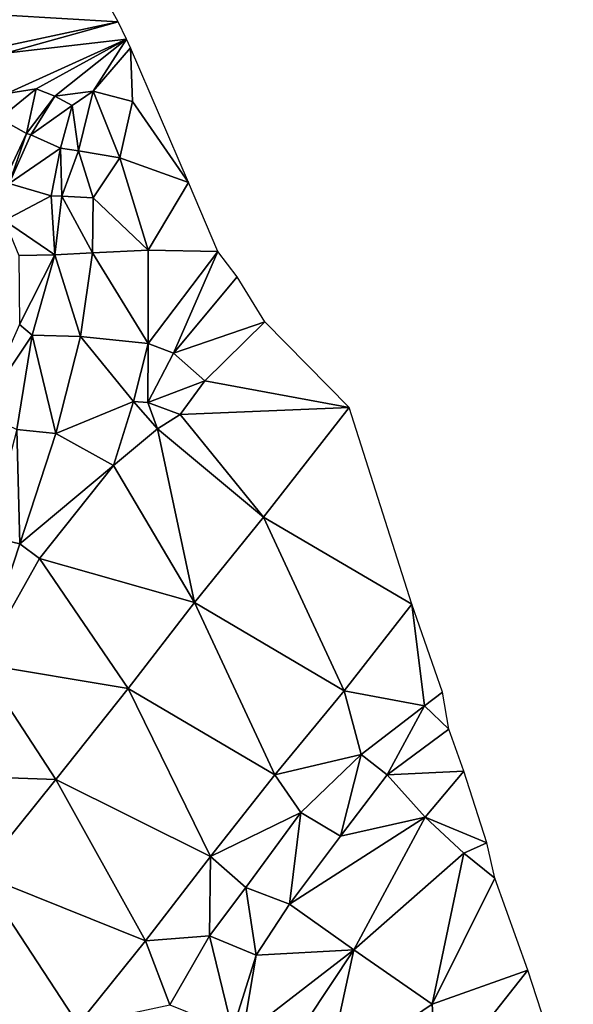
# Model space of a CAD drawing. Header units: feet. Extents: x 116535 to 120173, y 200032 to 203855.
# Tile 74 of 87: x 118966 to 119096, y 202572 to 202802. Entities that reach past the tile are written whole.
import ezdxf

# ---------------------------------------------------------------- set-up
doc = ezdxf.new("R2010")
doc.units = ezdxf.units.FT
doc.header["$MEASUREMENT"] = 0
doc.layers.add('V-TOPO-TINN-3DFC', color=3, linetype='Continuous')

msp = doc.modelspace()

# ---------------------------------------------------------------- linework, layer by layer
at = {"layer": 'V-TOPO-TINN-3DFC'}
for points in [[(118988.9137, 202801.7688, 564.5679), (118980.8098, 202816.4655, 565.4288), (118962.5118, 202803.3012, 564.5991)], [(118988.9137, 202801.7688, 564.5679), (118962.5118, 202803.3012, 564.5991), (118962.6517, 202796.1515, 565.8946)], [(118962.529, 202794.4448, 567.3571), (118990.8989, 202797.6731, 567.3782), (118988.9137, 202801.7688, 564.5679)], [(118962.529, 202794.4448, 567.3571), (118988.9137, 202801.7688, 564.5679), (118962.6517, 202796.1515, 565.8946)], [(118990.8989, 202797.6731, 567.3782), (118962.529, 202794.4448, 567.3571), (118962.8309, 202785.0065, 567.4536)], [(118990.8989, 202797.6731, 567.3782), (118962.8309, 202785.0065, 567.4536), (118969.7034, 202786.0484, 566.843)], [(118990.8989, 202797.6731, 567.3782), (118969.7034, 202786.0484, 566.843), (118974.0497, 202784.3493, 569.897)], [(118990.8989, 202797.6731, 567.3782), (118974.0497, 202784.3493, 569.897), (118983.0225, 202785.5244, 569.07)], [(118983.0225, 202785.5244, 569.07), (118991.7979, 202795.7142, 569.3792), (118990.8989, 202797.6731, 567.3782)], [(118983.0225, 202785.5244, 569.07), (118992.3032, 202783.1072, 570.396), (118991.7979, 202795.7142, 569.3792)], [(118992.3032, 202783.1072, 570.396), (119005.3792, 202764.1037, 570.62), (118991.7979, 202795.7142, 569.3792)], [(118961.0667, 202779.1308, 567.177), (118967.4442, 202775.5746, 570.72), (118969.7034, 202786.0484, 566.843)], [(118961.0667, 202779.1308, 567.177), (118969.7034, 202786.0484, 566.843), (118962.8309, 202785.0065, 567.4536)], [(118974.0497, 202784.3493, 569.897), (118969.7034, 202786.0484, 566.843), (118967.4442, 202775.5746, 570.72)], [(118978.1061, 202782.2051, 568.948), (118983.0225, 202785.5244, 569.07), (118974.0497, 202784.3493, 569.897)], [(118978.1061, 202782.2051, 568.948), (118979.6242, 202771.5642, 568.485), (118983.0225, 202785.5244, 569.07)], [(118983.0225, 202785.5244, 569.07), (118979.6242, 202771.5642, 568.485), (118989.318, 202769.9361, 569.836)], [(118983.0225, 202785.5244, 569.07), (118989.318, 202769.9361, 569.836), (118992.3032, 202783.1072, 570.396)], [(118974.0497, 202784.3493, 569.897), (118967.4442, 202775.5746, 570.72), (118968.4183, 202775.2805, 570.732)], [(118978.1061, 202782.2051, 568.948), (118974.0497, 202784.3493, 569.897), (118968.4183, 202775.2805, 570.732)], [(118989.318, 202769.9361, 569.836), (119005.3792, 202764.1037, 570.62), (118992.3032, 202783.1072, 570.396)], [(118975.3688, 202772.1343, 568.493), (118978.1061, 202782.2051, 568.948), (118968.4183, 202775.2805, 570.732)], [(118975.3688, 202772.1343, 568.493), (118979.6242, 202771.5642, 568.485), (118978.1061, 202782.2051, 568.948)], [(118967.4442, 202775.5746, 570.72), (118961.0667, 202779.1308, 567.177), (118962.1308, 202764.2367, 572.514)], [(118967.4442, 202775.5746, 570.72), (118962.1308, 202764.2367, 572.514), (118963.3199, 202763.8926, 572.597)], [(118968.4183, 202775.2805, 570.732), (118967.4442, 202775.5746, 570.72), (118963.3199, 202763.8926, 572.597)], [(118975.3688, 202772.1343, 568.493), (118968.4183, 202775.2805, 570.732), (118963.3199, 202763.8926, 572.597)], [(118973.2377, 202760.9944, 568.227), (118975.3688, 202772.1343, 568.493), (118963.3199, 202763.8926, 572.597)], [(118973.2377, 202760.9944, 568.227), (118975.6779, 202760.8934, 568.332), (118975.3688, 202772.1343, 568.493)], [(118975.3688, 202772.1343, 568.493), (118975.6779, 202760.8934, 568.332), (118979.6242, 202771.5642, 568.485)], [(118979.6242, 202771.5642, 568.485), (118975.6779, 202760.8934, 568.332), (118983.0525, 202760.5504, 569.768)], [(118979.6242, 202771.5642, 568.485), (118983.0525, 202760.5504, 569.768), (118989.318, 202769.9361, 569.836)], [(118983.0525, 202760.5504, 569.768), (118995.9765, 202748.2904, 570.148), (118989.318, 202769.9361, 569.836)], [(118989.318, 202769.9361, 569.836), (118995.9765, 202748.2904, 570.148), (119005.3792, 202764.1037, 570.62)], [(119012.2848, 202747.9264, 571.102), (119005.3792, 202764.1037, 570.62), (118995.9765, 202748.2904, 570.148)], [(118973.2377, 202760.9944, 568.227), (118963.3199, 202763.8926, 572.597), (118962.2578, 202755.2199, 573.157)], [(118974.0597, 202747.1453, 568.691), (118973.2377, 202760.9944, 568.227), (118962.2578, 202755.2199, 573.157)], [(118974.0597, 202747.1453, 568.691), (118975.6779, 202760.8934, 568.332), (118973.2377, 202760.9944, 568.227)], [(118974.0597, 202747.1453, 568.691), (118982.8754, 202747.6713, 569.59), (118975.6779, 202760.8934, 568.332)], [(118975.6779, 202760.8934, 568.332), (118982.8754, 202747.6713, 569.59), (118983.0525, 202760.5504, 569.768)], [(118982.8754, 202747.6713, 569.59), (118995.9765, 202748.2904, 570.148), (118983.0525, 202760.5504, 569.768)], [(118974.0597, 202747.1453, 568.691), (118962.2578, 202755.2199, 573.157), (118965.5821, 202747.0253, 573.736)], [(118995.9575, 202726.3706, 570.204), (118995.9765, 202748.2904, 570.148), (118982.8754, 202747.6713, 569.59)], [(119012.2848, 202747.9264, 571.102), (118995.9765, 202748.2904, 570.148), (118995.9575, 202726.3706, 570.204)], [(119012.2848, 202747.9264, 571.102), (118995.9575, 202726.3706, 570.204), (119001.872, 202724.1165, 571.85)], [(119012.2848, 202747.9264, 571.102), (119001.872, 202724.1165, 571.85), (119016.8412, 202742.0249, 571.762)], [(118965.7851, 202730.816, 568.414), (118974.0597, 202747.1453, 568.691), (118965.5821, 202747.0253, 573.736)], [(118968.7133, 202728.3758, 568.523), (118974.0597, 202747.1453, 568.691), (118965.7851, 202730.816, 568.414)], [(118968.7133, 202728.3758, 568.523), (118980.0552, 202727.9998, 569.688), (118974.0597, 202747.1453, 568.691)], [(118980.0552, 202727.9998, 569.688), (118982.8754, 202747.6713, 569.59), (118974.0597, 202747.1453, 568.691)], [(118980.0552, 202727.9998, 569.688), (118995.9575, 202726.3706, 570.204), (118982.8754, 202747.6713, 569.59)], [(119016.8412, 202742.0249, 571.762), (119001.872, 202724.1165, 571.85), (119023.2727, 202731.463, 571.259)], [(118968.7133, 202728.3758, 568.523), (118965.7851, 202730.816, 568.414), (118956.6614, 202710.2844, 568.589)], [(119001.872, 202724.1165, 571.85), (119009.2605, 202717.6149, 570.994), (119023.2727, 202731.463, 571.259)], [(119009.2605, 202717.6149, 570.994), (119043.0932, 202711.3874, 571.395), (119023.2727, 202731.463, 571.259)], [(118965.154, 202706.233, 568.301), (118968.7133, 202728.3758, 568.523), (118956.6614, 202710.2844, 568.589)], [(118974.2718, 202705.289, 569.341), (118968.7133, 202728.3758, 568.523), (118965.154, 202706.233, 568.301)], [(118974.2718, 202705.289, 569.341), (118980.0552, 202727.9998, 569.688), (118968.7133, 202728.3758, 568.523)], [(118974.2718, 202705.289, 569.341), (118992.4792, 202712.7686, 570.134), (118980.0552, 202727.9998, 569.688)], [(118980.0552, 202727.9998, 569.688), (118992.4792, 202712.7686, 570.134), (118995.9575, 202726.3706, 570.204)], [(118995.9575, 202726.3706, 570.204), (118992.4792, 202712.7686, 570.134), (118995.8715, 202712.5435, 572.018)], [(118995.8715, 202712.5435, 572.018), (119001.872, 202724.1165, 571.85), (118995.9575, 202726.3706, 570.204)], [(118995.8715, 202712.5435, 572.018), (119009.2605, 202717.6149, 570.994), (119001.872, 202724.1165, 571.85)], [(119003.4591, 202709.7533, 570.86), (119009.2605, 202717.6149, 570.994), (118995.8715, 202712.5435, 572.018)], [(119003.4591, 202709.7533, 570.86), (119043.0932, 202711.3874, 571.395), (119009.2605, 202717.6149, 570.994)], [(118974.2718, 202705.289, 569.341), (118987.7998, 202697.8004, 570.252), (118992.4792, 202712.7686, 570.134)], [(118992.4792, 202712.7686, 570.134), (118987.7998, 202697.8004, 570.252), (118998.1637, 202706.432, 571.011)], [(118992.4792, 202712.7686, 570.134), (118998.1637, 202706.432, 571.011), (118995.8715, 202712.5435, 572.018)], [(119003.4591, 202709.7533, 570.86), (118995.8715, 202712.5435, 572.018), (118998.1637, 202706.432, 571.011)], [(119003.4591, 202709.7533, 570.86), (119023.0006, 202685.6764, 571.626), (119043.0932, 202711.3874, 571.395)], [(119057.7524, 202665.3428, 570.579), (119043.0932, 202711.3874, 571.395), (119023.0006, 202685.6764, 571.626)], [(119023.0006, 202685.6764, 571.626), (119003.4591, 202709.7533, 570.86), (118998.1637, 202706.432, 571.011)], [(118998.1637, 202706.432, 571.011), (118987.7998, 202697.8004, 570.252), (119006.8184, 202665.7338, 571.316)], [(118998.1637, 202706.432, 571.011), (119006.8184, 202665.7338, 571.316), (119023.0006, 202685.6764, 571.626)], [(118958.5575, 202681.195, 567.925), (118965.8481, 202679.4539, 569.331), (118965.154, 202706.233, 568.301)], [(118965.8481, 202679.4539, 569.331), (118974.2718, 202705.289, 569.341), (118965.154, 202706.233, 568.301)], [(118965.8481, 202679.4539, 569.331), (118987.7998, 202697.8004, 570.252), (118974.2718, 202705.289, 569.341)], [(118965.8481, 202679.4539, 569.331), (118970.4785, 202676.0556, 569.564), (118987.7998, 202697.8004, 570.252)], [(119006.8184, 202665.7338, 571.316), (118987.7998, 202697.8004, 570.252), (118970.4785, 202676.0556, 569.564)], [(119023.0006, 202685.6764, 571.626), (119006.8184, 202665.7338, 571.316), (119041.8852, 202645.0161, 570.632)], [(119057.7524, 202665.3428, 570.579), (119023.0006, 202685.6764, 571.626), (119041.8852, 202645.0161, 570.632)], [(118956.5703, 202651.3407, 568.86), (118965.8481, 202679.4539, 569.331), (118958.5575, 202681.195, 567.925)], [(118956.5703, 202651.3407, 568.86), (118970.4785, 202676.0556, 569.564), (118965.8481, 202679.4539, 569.331)], [(118991.2431, 202645.5722, 570.572), (118970.4785, 202676.0556, 569.564), (118956.5703, 202651.3407, 568.86)], [(119006.8184, 202665.7338, 571.316), (118970.4785, 202676.0556, 569.564), (118991.2431, 202645.5722, 570.572)], [(119025.6679, 202625.3106, 570.549), (119006.8184, 202665.7338, 571.316), (118991.2431, 202645.5722, 570.572)], [(119025.6679, 202625.3106, 570.549), (119041.8852, 202645.0161, 570.632), (119006.8184, 202665.7338, 571.316)], [(119060.7407, 202641.4729, 569.945), (119057.7524, 202665.3428, 570.579), (119041.8852, 202645.0161, 570.632)], [(119064.98, 202644.6631, 569.484), (119057.7524, 202665.3428, 570.579), (119060.7407, 202641.4729, 569.945)], [(118974.3058, 202624.2695, 569.274), (118956.5703, 202651.3407, 568.86), (118947.8837, 202625.1406, 568.437)], [(118991.2431, 202645.5722, 570.572), (118956.5703, 202651.3407, 568.86), (118974.3058, 202624.2695, 569.274)], [(119010.5757, 202606.1871, 570.549), (118991.2431, 202645.5722, 570.572), (118974.3058, 202624.2695, 569.274)], [(119010.5757, 202606.1871, 570.549), (119025.6679, 202625.3106, 570.549), (118991.2431, 202645.5722, 570.572)], [(119045.9015, 202630.068, 569.381), (119041.8852, 202645.0161, 570.632), (119025.6679, 202625.3106, 570.549)], [(119045.9015, 202630.068, 569.381), (119060.7407, 202641.4729, 569.945), (119041.8852, 202645.0161, 570.632)], [(119066.4351, 202636.0584, 568.01), (119064.98, 202644.6631, 569.484), (119060.7407, 202641.4729, 569.945)], [(119051.991, 202625.3626, 567.577), (119060.7407, 202641.4729, 569.945), (119045.9015, 202630.068, 569.381)], [(119051.991, 202625.3626, 567.577), (119066.4351, 202636.0584, 568.01), (119060.7407, 202641.4729, 569.945)], [(119069.9674, 202626.1926, 568.044), (119066.4351, 202636.0584, 568.01), (119051.991, 202625.3626, 567.577)], [(119031.7143, 202616.4719, 570.099), (119045.9015, 202630.068, 569.381), (119025.6679, 202625.3106, 570.549)], [(119041.0371, 202610.9364, 567.203), (119045.9015, 202630.068, 569.381), (119031.7143, 202616.4719, 570.099)], [(119041.0371, 202610.9364, 567.203), (119051.991, 202625.3626, 567.577), (119045.9015, 202630.068, 569.381)], [(119069.9674, 202626.1926, 568.044), (119051.991, 202625.3626, 567.577), (119060.9157, 202615.3858, 568.364)], [(119075.3748, 202609.3863, 569.024), (119069.9674, 202626.1926, 568.044), (119060.9157, 202615.3858, 568.364)], [(118974.3058, 202624.2695, 569.274), (118947.8837, 202625.1406, 568.437), (118956.4073, 202602.0347, 568.765)], [(118995.3014, 202586.4395, 570.276), (118974.3058, 202624.2695, 569.274), (118956.4073, 202602.0347, 568.765)], [(118995.3014, 202586.4395, 570.276), (119010.5757, 202606.1871, 570.549), (118974.3058, 202624.2695, 569.274)], [(119031.7143, 202616.4719, 570.099), (119025.6679, 202625.3106, 570.549), (119010.5757, 202606.1871, 570.549)], [(119060.9157, 202615.3858, 568.364), (119051.991, 202625.3626, 567.577), (119041.0371, 202610.9364, 567.203)], [(119018.8303, 202598.9225, 569.766), (119031.7143, 202616.4719, 570.099), (119010.5757, 202606.1871, 570.549)], [(119029.0681, 202595.0062, 567.694), (119031.7143, 202616.4719, 570.099), (119018.8303, 202598.9225, 569.766)], [(119041.0371, 202610.9364, 567.203), (119031.7143, 202616.4719, 570.099), (119029.0681, 202595.0062, 567.694)], [(119029.0681, 202595.0062, 567.694), (119044.2003, 202584.3163, 568.254), (119060.9157, 202615.3858, 568.364)], [(119029.0681, 202595.0062, 567.694), (119060.9157, 202615.3858, 568.364), (119041.0371, 202610.9364, 567.203)], [(119060.9157, 202615.3858, 568.364), (119044.2003, 202584.3163, 568.254), (119069.9724, 202606.9701, 568.939)], [(119069.9724, 202606.9701, 568.939), (119075.3748, 202609.3863, 569.024), (119060.9157, 202615.3858, 568.364)], [(119077.271, 202601.0776, 570.828), (119075.3748, 202609.3863, 569.024), (119069.9724, 202606.9701, 568.939)], [(119010.3086, 202587.5606, 569.381), (119010.5757, 202606.1871, 570.549), (118995.3014, 202586.4395, 570.276)], [(119010.3086, 202587.5606, 569.381), (119018.8303, 202598.9225, 569.766), (119010.5757, 202606.1871, 570.549)], [(119044.2003, 202584.3163, 568.254), (119062.5118, 202571.6083, 570.514), (119069.9724, 202606.9701, 568.939)], [(119077.271, 202601.0776, 570.828), (119069.9724, 202606.9701, 568.939), (119062.5118, 202571.6083, 570.514)], [(118943.0143, 202569.4741, 567.865), (118979.5422, 202566.8119, 569.171), (118956.4073, 202602.0347, 568.765)], [(118979.5422, 202566.8119, 569.171), (118995.3014, 202586.4395, 570.276), (118956.4073, 202602.0347, 568.765)], [(119084.9526, 202579.5379, 570.151), (119077.271, 202601.0776, 570.828), (119062.5118, 202571.6083, 570.514)], [(119021.2805, 202583.0832, 567.313), (119018.8303, 202598.9225, 569.766), (119010.3086, 202587.5606, 569.381)], [(119029.0681, 202595.0062, 567.694), (119018.8303, 202598.9225, 569.766), (119021.2805, 202583.0832, 567.313)], [(119044.2003, 202584.3163, 568.254), (119029.0681, 202595.0062, 567.694), (119021.2805, 202583.0832, 567.313)], [(119001.0519, 202571.4443, 569.135), (118995.3014, 202586.4395, 570.276), (118979.5422, 202566.8119, 569.171)], [(119001.0519, 202571.4443, 569.135), (119010.3086, 202587.5606, 569.381), (118995.3014, 202586.4395, 570.276)], [(119015.7561, 202565.4818, 567.205), (119010.3086, 202587.5606, 569.381), (119001.0519, 202571.4443, 569.135)], [(119021.2805, 202583.0832, 567.313), (119010.3086, 202587.5606, 569.381), (119015.7561, 202565.4818, 567.205)], [(119044.2003, 202584.3163, 568.254), (119021.2805, 202583.0832, 567.313), (119018.0442, 202564.1467, 566.802)], [(119044.2003, 202584.3163, 568.254), (119018.0442, 202564.1467, 566.802), (119027.532, 202559.2263, 568.312)], [(119044.2003, 202584.3163, 568.254), (119027.532, 202559.2263, 568.312), (119037.7868, 202554.7789, 571.273)], [(119044.2003, 202584.3163, 568.254), (119037.7868, 202554.7789, 571.273), (119062.5118, 202571.6083, 570.514)], [(119018.0442, 202564.1467, 566.802), (119021.2805, 202583.0832, 567.313), (119015.7561, 202565.4818, 567.205)], [(119063.7009, 202552.6338, 570.892), (119084.9526, 202579.5379, 570.151), (119062.5118, 202571.6083, 570.514)], [(119095.6394, 202546.9093, 570.278), (119084.9526, 202579.5379, 570.151), (119063.7009, 202552.6338, 570.892)], [(119063.7009, 202552.6338, 570.892), (119062.5118, 202571.6083, 570.514), (119037.7868, 202554.7789, 571.273)]]:
    msp.add_3dface(points, dxfattribs=at)

doc.saveas('drawing.dxf')
